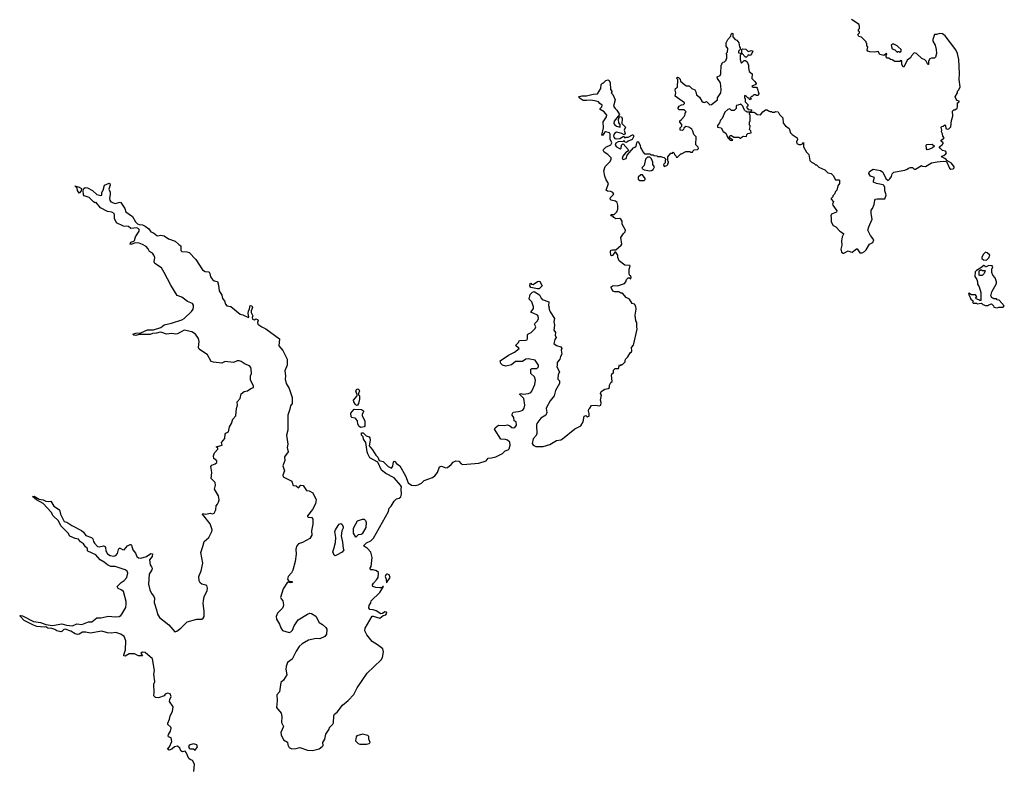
# Model space of a CAD drawing. Extents: x 2551545 to 2886624, y 315747 to 489036.
# Tile 78 of 119: x 2670760 to 2682580, y 376390 to 385342. Entities that reach past the tile are written whole.
import ezdxf

# ---------------------------------------------------------------- set-up
doc = ezdxf.new("R2010")
doc.units = 0

msp = doc.modelspace()

# ---------------------------------------------------------------- linework, layer by layer
at = {"layer": '0CON10XD'}
for points in [[(2679410, 384325), (2679365, 384310), (2679360, 384305), (2679360, 384275), (2679337, 384253), (2679305, 384250), (2679285, 384270), (2679260, 384265), (2679225, 384230), (2679192, 384155), (2679172, 384135), (2679160, 384105), (2679135, 384070), (2679135, 384050), (2679180, 384045), (2679205, 384000), (2679238, 383978), (2679260, 383925), (2679290, 383895), (2679305, 383890), (2679320, 383895), (2679280, 383925), (2679282, 383938), (2679295, 383950), (2679305, 383950), (2679335, 383930), (2679395, 383930), (2679405, 383920), (2679415, 383920), (2679433, 383937), (2679448, 383942), (2679485, 383940), (2679490, 383965), (2679500, 383975), (2679540, 383985), (2679537, 384007), (2679520, 384025), (2679528, 384055), (2679528, 384068), (2679520, 384075), (2679520, 384115), (2679530, 384125), (2679530, 384195), (2679520, 384205), (2679520, 384215), (2679530, 384230), (2679575, 384230), (2679590, 384225), (2679613, 384203), (2679655, 384200), (2679683, 384237), (2679715, 384260), (2679735, 384260), (2679748, 384248), (2679765, 384240), (2679785, 384240), (2679795, 384230), (2679827, 384233), (2679835, 384240), (2679867, 384237), (2679880, 384205), (2679920, 384165), (2679925, 384100), (2679955, 384068), (2679996, 384036), (2680012, 383985), (2680032, 383965), (2680092, 383925), (2680098, 383905), (2680086, 383875), (2680091, 383855), (2680113, 383843), (2680136, 383844), (2680158, 383852), (2680168, 383868), (2680170, 383815), (2680205, 383752), (2680234, 383724), (2680245, 383653), (2680265, 383633), (2680297, 383617), (2680315, 383600), (2680325, 383600), (2680355, 383570), (2680425, 383540), (2680463, 383503), (2680500, 383495), (2680525, 383470), (2680555, 383420), (2680595, 383420), (2680600, 383415), (2680600, 383375), (2680583, 383347), (2680570, 383295), (2680555, 383280), (2680540, 383245), (2680520, 383225), (2680520, 383215), (2680500, 383195), (2680500, 383185), (2680530, 383155), (2680518, 383132), (2680520, 383115), (2680570, 383045), (2680565, 383032), (2680504, 383006), (2680498, 382985), (2680503, 382965), (2680502, 382915), (2680525, 382870), (2680556, 382856), (2680604, 382804), (2680650, 382775), (2680650, 382765), (2680632, 382735), (2680627, 382685), (2680630, 382635), (2680617, 382585), (2680625, 382550), (2680645, 382538), (2680655, 382538), (2680705, 382568), (2680735, 382553), (2680755, 382552), (2680805, 382592), (2680815, 382590), (2680845, 382542), (2680875, 382542), (2680903, 382557), (2680923, 382577), (2680962, 382645), (2681003, 382665), (2681015, 382700), (2680975, 382750), (2680943, 382815), (2680954, 382856), (2680992, 382945), (2680980, 383015), (2680982, 383055), (2680997, 383073), (2681017, 383123), (2681024, 383176), (2681035, 383188), (2681055, 383192), (2681145, 383190), (2681162, 383235), (2681159, 383249), (2681147, 383285), (2681147, 383327), (2681137, 383347), (2681125, 383359), (2681045, 383374), (2681011, 383391), (2681008, 383405), (2681020, 383445), (2680974, 383464), (2680964, 383474), (2680954, 383496), (2680961, 383519), (2681005, 383548), (2681095, 383531), (2681121, 383511), (2681158, 383435), (2681185, 383412), (2681205, 383430), (2681225, 383460), (2681235, 383490), (2681255, 383510), (2681273, 383517), (2681385, 383537), (2681414, 383546), (2681429, 383561), (2681455, 383568), (2681476, 383566), (2681498, 383548), (2681515, 383548), (2681585, 383590), (2681595, 383582), (2681635, 383580), (2681705, 383622), (2681774, 383636), (2681845, 383643), (2681885, 383640), (2681921, 383561), (2681938, 383548), (2681965, 383553), (2681978, 383565), (2681978, 383575), (2681945, 383618), (2681890, 383650), (2681882, 383665), (2681865, 383677), (2681828, 383695), (2681830, 383705), (2681855, 383713), (2681880, 383730), (2681887, 383745), (2681875, 383763), (2681840, 383770), (2681813, 383795), (2681800, 383815), (2681835, 383838), (2681847, 383855), (2681847, 383865), (2681824, 383884), (2681822, 383895), (2681852, 383915), (2681858, 383925), (2681844, 383944), (2681840, 383970), (2681827, 383995), (2681830, 384015), (2681821, 384049), (2681825, 384058), (2681848, 384062), (2681865, 384080), (2681875, 384070), (2681878, 384035), (2681885, 384030), (2681895, 384027), (2681915, 384033), (2681940, 384055), (2681947, 384133), (2681962, 384185), (2681958, 384242), (2681975, 384260), (2681985, 384260), (2682015, 384280), (2682020, 384295), (2682018, 384342), (2682038, 384355), (2682040, 384365), (2682012, 384372), (2681992, 384415), (2682018, 384465), (2682018, 384482), (2682035, 384500), (2682052, 384535), (2682040, 384625), (2682042, 384695), (2682034, 384864), (2682018, 384935), (2682000, 384980), (2681869, 385149), (2681840, 385170), (2681805, 385176), (2681765, 385163), (2681740, 385165), (2681720, 385105), (2681722, 385085), (2681749, 385035), (2681761, 384985), (2681764, 384936), (2681755, 384890), (2681742, 384878), (2681705, 384878), (2681685, 384870), (2681668, 384842), (2681668, 384802), (2681662, 384802), (2681652, 384818), (2681640, 384845), (2681625, 384860), (2681590, 384875), (2681525, 384937), (2681497, 384943), (2681465, 384908), (2681453, 384885), (2681413, 384855), (2681375, 384770), (2681364, 384774), (2681348, 384805), (2681348, 384848), (2681335, 384850), (2681325, 384840), (2681265, 384840), (2681235, 384860), (2681213, 384863), (2681195, 384880), (2681175, 384880), (2681160, 384895), (2681160, 384915), (2681170, 384925), (2681167, 384937), (2681135, 384910), (2681085, 384922), (2681065, 384960), (2681025, 384950), (2680965, 384954), (2680940, 384965), (2680933, 384975), (2680940, 385015), (2680930, 385025), (2680930, 385055), (2680920, 385065), (2680920, 385075), (2680865, 385130), (2680835, 385140), (2680820, 385165), (2680840, 385185), (2680840, 385195), (2680830, 385205), (2680830, 385225), (2680840, 385235), (2680842, 385255), (2680838, 385285), (2680744, 385344)], [(2677223, 381077), (2677220, 381035), (2677222, 381025), (2677242, 381005), (2677242, 380975), (2677192, 380888), (2677177, 380825), (2677128, 380765), (2677084, 380685), (2677080, 380675), (2677090, 380625), (2677076, 380594), (2677015, 380557), (2676970, 380495), (2676964, 380475), (2676970, 380375), (2676961, 380349), (2676925, 380310), (2676914, 380255), (2676924, 380234), (2676955, 380217), (2677045, 380219), (2677125, 380242), (2677205, 380288), (2677255, 380299), (2677275, 380310), (2677425, 380431), (2677496, 380465), (2677524, 380515), (2677537, 380583), (2677555, 380590), (2677575, 380572), (2677595, 380580), (2677597, 380615), (2677588, 380645), (2677593, 380665), (2677605, 380678), (2677625, 380708), (2677675, 380712), (2677715, 380704), (2677737, 380715), (2677741, 380745), (2677733, 380775), (2677744, 380834), (2677733, 380855), (2677742, 380878), (2677785, 380907), (2677825, 380912), (2677840, 380925), (2677842, 380955), (2677858, 380985), (2677872, 380998), (2677863, 381075), (2677870, 381090), (2677887, 381103), (2677890, 381135), (2677908, 381152), (2677948, 381152), (2677962, 381198), (2677975, 381190), (2677985, 381200), (2677995, 381200), (2678030, 381235), (2678028, 381255), (2678035, 381270), (2678060, 381295), (2678087, 381343), (2678105, 381352), (2678110, 381365), (2678103, 381405), (2678127, 381435), (2678172, 381625), (2678167, 381655), (2678170, 381705), (2678158, 381728), (2678150, 381795), (2678159, 381865), (2678155, 381900), (2678140, 381925), (2678114, 381934), (2678082, 381985), (2678042, 382005), (2677995, 382058), (2677975, 382060), (2677953, 382073), (2677905, 382073), (2677882, 382082), (2677862, 382125), (2677862, 382135), (2677885, 382150), (2677935, 382147), (2678020, 382175), (2678037, 382195), (2678046, 382224), (2678065, 382242), (2678082, 382242), (2678095, 382232), (2678102, 382245), (2678098, 382265), (2678085, 382270), (2678078, 382285), (2678077, 382345), (2678090, 382385), (2678085, 382390), (2678024, 382394), (2677958, 382448), (2677940, 382485), (2677942, 382515), (2677915, 382550), (2677905, 382550), (2677875, 382510), (2677865, 382508), (2677858, 382515), (2677852, 382555), (2677857, 382573), (2677875, 382580), (2677915, 382580), (2677982, 382635), (2677988, 382645), (2677978, 382725), (2678008, 382775), (2678027, 382795), (2678031, 382815), (2677994, 382885), (2677992, 382922), (2677978, 382945), (2677963, 382953), (2677915, 382949), (2677893, 382965), (2677885, 382980), (2677860, 382985), (2677852, 382995), (2677865, 383002), (2677895, 383002), (2677929, 383035), (2677939, 383065), (2677940, 383115), (2677931, 383145), (2677914, 383164), (2677860, 383175), (2677848, 383185), (2677852, 383205), (2677892, 383245), (2677882, 383265), (2677855, 383280), (2677815, 383281), (2677800, 383295), (2677828, 383375), (2677799, 383419), (2677783, 383463), (2677774, 383526), (2677789, 383581), (2677843, 383637), (2677862, 383665), (2677862, 383685), (2677822, 383725), (2677775, 383753), (2677764, 383775), (2677767, 383785), (2677795, 383810), (2677855, 383839), (2677867, 383865), (2677847, 383907), (2677847, 383967), (2677840, 383985), (2677794, 383996), (2677781, 383989), (2677755, 383950), (2677750, 383955), (2677767, 384045), (2677763, 384115), (2677804, 384175), (2677808, 384195), (2677775, 384236), (2677728, 384265), (2677728, 384275), (2677748, 384295), (2677752, 384315), (2677724, 384334), (2677708, 384355), (2677682, 384365), (2677616, 384376), (2677565, 384370), (2677523, 384373), (2677487, 384395), (2677470, 384415), (2677514, 384426), (2677565, 384426), (2677645, 384447), (2677695, 384450), (2677736, 384515), (2677740, 384565), (2677755, 384580), (2677765, 384580), (2677795, 384610), (2677825, 384618), (2677835, 384610), (2677847, 384585), (2677853, 384503), (2677870, 384485), (2677870, 384475), (2677860, 384465), (2677882, 384445), (2677909, 384379), (2677890, 384305), (2677908, 384275), (2677928, 384255), (2677960, 384205), (2677895, 384122), (2677894, 384095), (2677905, 384078), (2677925, 384063), (2677967, 384053), (2677970, 384085), (2677952, 384105), (2677948, 384145), (2677962, 384178), (2677986, 384176), (2677992, 384155), (2677990, 384095), (2678032, 384052), (2678018, 384015), (2678030, 383975), (2678015, 383960), (2677987, 383977), (2677925, 383991), (2677905, 383981), (2677891, 383965), (2677888, 383945), (2677895, 383926), (2677905, 383914), (2677930, 383910), (2677964, 383916), (2678005, 383940), (2678018, 383938), (2678025, 383920), (2678035, 383930), (2678065, 383932), (2678115, 383960), (2678125, 383960), (2678132, 383945), (2678113, 383905), (2678065, 383883), (2678045, 383868), (2678025, 383870), (2678015, 383890), (2678005, 383880), (2677945, 383874), (2677915, 383858), (2677909, 383835), (2677925, 383816), (2677968, 383792), (2677980, 383800), (2677986, 383834), (2677995, 383848), (2678005, 383850), (2678064, 383785), (2678068, 383775), (2678062, 383765), (2678031, 383745), (2677999, 383705), (2677993, 383675), (2678005, 383663), (2678040, 383675), (2678054, 383716), (2678127, 383803), (2678145, 383810), (2678160, 383825), (2678168, 383865), (2678175, 383880), (2678185, 383880), (2678208, 383835), (2678212, 383802), (2678230, 383785), (2678240, 383755), (2678262, 383732), (2678325, 383730), (2678335, 383720), (2678365, 383720), (2678375, 383710), (2678407, 383707), (2678415, 383700), (2678455, 383700), (2678475, 383690), (2678498, 383688), (2678520, 383665), (2678510, 383655), (2678510, 383625), (2678490, 383605), (2678495, 383580), (2678528, 383592), (2678540, 383605), (2678540, 383615), (2678550, 383625), (2678550, 383635), (2678540, 383645), (2678540, 383695), (2678575, 383740), (2678595, 383740), (2678605, 383750), (2678618, 383738), (2678622, 383722), (2678638, 383708), (2678642, 383692), (2678655, 383690), (2678695, 383730), (2678705, 383730), (2678755, 383760), (2678805, 383760), (2678815, 383750), (2678835, 383750), (2678840, 383765), (2678855, 383780), (2678898, 383782), (2678910, 383795), (2678905, 383810), (2678878, 383838), (2678880, 383935), (2678852, 383962), (2678842, 384005), (2678829, 384029), (2678792, 384052), (2678755, 384060), (2678732, 384038), (2678730, 384025), (2678715, 384010), (2678690, 384015), (2678690, 384045), (2678710, 384065), (2678710, 384085), (2678683, 384113), (2678683, 384127), (2678706, 384144), (2678735, 384180), (2678747, 384203), (2678750, 384225), (2678760, 384235), (2678735, 384260), (2678678, 384258), (2678663, 384273), (2678663, 384285), (2678676, 384304), (2678705, 384320), (2678730, 384325), (2678740, 384335), (2678740, 384345), (2678630, 384425), (2678638, 384465), (2678627, 384495), (2678634, 384516), (2678657, 384533), (2678660, 384625), (2678650, 384635), (2678650, 384645), (2678655, 384650), (2678667, 384647), (2678687, 384627), (2678693, 384603), (2678745, 384558), (2678765, 384548), (2678797, 384547), (2678830, 384515), (2678865, 384498), (2678877, 384477), (2678885, 384440), (2678921, 384411), (2678948, 384365), (2678965, 384350), (2678982, 384348), (2679005, 384360), (2679045, 384320), (2679065, 384322), (2679135, 384380), (2679138, 384402), (2679178, 384465), (2679182, 384505), (2679172, 384585), (2679138, 384635), (2679132, 384655), (2679168, 384672), (2679177, 384693), (2679180, 384795), (2679190, 384805), (2679190, 384815), (2679205, 384830), (2679220, 384835), (2679240, 384855), (2679240, 384865), (2679250, 384875), (2679250, 384925), (2679240, 384935), (2679257, 384953), (2679262, 384995), (2679242, 385025), (2679240, 385065), (2679260, 385105), (2679298, 385142), (2679303, 385167), (2679315, 385180), (2679320, 385175), (2679320, 385135), (2679350, 385105), (2679370, 385095), (2679392, 385065), (2679402, 385015), (2679410, 385005), (2679410, 384985), (2679390, 384965), (2679390, 384945), (2679408, 384938), (2679420, 384925), (2679410, 384915), (2679410, 384865), (2679420, 384825), (2679425, 384820), (2679458, 384852), (2679475, 384852), (2679492, 384835), (2679508, 384795), (2679508, 384765), (2679518, 384718), (2679552, 384692), (2679550, 384635), (2679585, 384600), (2679600, 384575), (2679598, 384562), (2679550, 384545), (2679565, 384530), (2679605, 384530), (2679615, 384520), (2679632, 384455), (2679627, 384433), (2679605, 384430), (2679595, 384440), (2679575, 384440), (2679555, 384420), (2679545, 384420), (2679530, 384405), (2679540, 384395), (2679535, 384380), (2679522, 384382), (2679518, 384398), (2679505, 384400), (2679478, 384428), (2679465, 384430), (2679460, 384425), (2679460, 384405), (2679470, 384395), (2679470, 384355), (2679500, 384325), (2679500, 384305), (2679490, 384295), (2679490, 384285), (2679500, 384275), (2679502, 384262), (2679545, 384260), (2679550, 384255), (2679530, 384230), (2679495, 384230), (2679485, 384240), (2679472, 384242), (2679460, 384255), (2679440, 384305), (2679415, 384330), (2679410, 384325)], [(2679485, 384890), (2679475, 384890), (2679428, 384938), (2679428, 384982), (2679438, 384992), (2679477, 384987), (2679505, 384960), (2679545, 384970), (2679560, 384965), (2679548, 384935), (2679528, 384912), (2679505, 384920), (2679498, 384902), (2679485, 384890)], [(2681325, 384950), (2681340, 384965), (2681340, 384985), (2681304, 385014), (2681295, 385028), (2681255, 385048), (2681233, 385047), (2681220, 385035), (2681233, 384993), (2681265, 384980), (2681295, 384950), (2681305, 384960), (2681315, 384960), (2681325, 384950)], [(2681655, 383778), (2681645, 383790), (2681642, 383835), (2681650, 383845), (2681715, 383847), (2681740, 383825), (2681716, 383804), (2681675, 383782), (2681655, 383778)], [(2678325, 383528), (2678345, 383530), (2678366, 383544), (2678380, 383575), (2678362, 383605), (2678362, 383632), (2678345, 383670), (2678325, 383690), (2678295, 383690), (2678273, 383667), (2678257, 383593), (2678231, 383569), (2678228, 383555), (2678255, 383538), (2678325, 383528)], [(2678205, 383410), (2678255, 383412), (2678268, 383422), (2678270, 383435), (2678237, 383477), (2678215, 383478), (2678185, 383452), (2678184, 383425), (2678205, 383410)], [(2671475, 383260), (2671455, 383290), (2671448, 383318), (2671422, 383348), (2671475, 383332), (2671500, 383315), (2671498, 383285), (2671475, 383260)], [(2671527, 383303), (2671530, 383315), (2671545, 383328), (2671575, 383323), (2671635, 383292), (2671685, 383241), (2671735, 383229), (2671746, 383235), (2671748, 383265), (2671764, 383295), (2671777, 383353), (2671835, 383377), (2671844, 383374), (2671848, 383355), (2671831, 383305), (2671845, 383272), (2671848, 383245), (2671838, 383195), (2671841, 383175), (2671854, 383155), (2671905, 383136), (2671965, 383151), (2671975, 383147), (2672021, 383075), (2672036, 383036), (2672115, 382980), (2672151, 382915), (2672175, 382891), (2672195, 382881), (2672235, 382877), (2672265, 382864), (2672311, 382831), (2672335, 382793), (2672365, 382783), (2672405, 382750), (2672415, 382747), (2672455, 382756), (2672495, 382747), (2672545, 382711), (2672625, 382681), (2672671, 382641), (2672693, 382625), (2672695, 382570), (2672705, 382557), (2672766, 382556), (2672795, 382545), (2672875, 382463), (2672955, 382340), (2672985, 382319), (2673025, 382316), (2673035, 382310), (2673043, 382295), (2673050, 382255), (2673075, 382223), (2673095, 382206), (2673135, 382198), (2673147, 382155), (2673154, 382085), (2673187, 382035), (2673195, 381996), (2673218, 381968), (2673231, 381925), (2673245, 381908), (2673295, 381899), (2673405, 381806), (2673440, 381800), (2673505, 381767), (2673510, 381775), (2673503, 381815), (2673506, 381844), (2673520, 381870), (2673525, 381910), (2673545, 381906), (2673556, 381885), (2673537, 381845), (2673539, 381825), (2673558, 381785), (2673550, 381765), (2673554, 381745), (2673575, 381739), (2673595, 381750), (2673615, 381743), (2673621, 381735), (2673613, 381705), (2673617, 381685), (2673665, 381655), (2673715, 381630), (2673878, 381508), (2673870, 381425), (2673920, 381370), (2673971, 381265), (2673972, 381195), (2673942, 381125), (2673951, 381065), (2673945, 381025), (2673960, 380975), (2673994, 380915), (2674015, 380855), (2674029, 380805), (2674032, 380755), (2674029, 380735), (2674011, 380705), (2674004, 380666), (2673980, 380595), (2673978, 380412), (2673964, 380355), (2673977, 380245), (2673972, 380205), (2673983, 380155), (2673940, 380095), (2673941, 380051), (2673920, 379985), (2673939, 379925), (2673919, 379875), (2673924, 379855), (2674018, 379805), (2674031, 379791), (2674038, 379755), (2674045, 379748), (2674077, 379747), (2674105, 379722), (2674135, 379752), (2674165, 379750), (2674205, 379688), (2674235, 379684), (2674280, 379660), (2674319, 379575), (2674311, 379529), (2674275, 379459), (2674214, 379385), (2674214, 379375), (2674225, 379367), (2674266, 379366), (2674280, 379345), (2674280, 379285), (2674264, 379205), (2674268, 379152), (2674245, 379112), (2674155, 379063), (2674105, 379048), (2674086, 379025), (2674074, 378985), (2674079, 378925), (2674068, 378835), (2674037, 378733), (2674022, 378702), (2673982, 378655), (2673973, 378623), (2673992, 378602), (2674030, 378595), (2674032, 378585), (2674005, 378580), (2673975, 378590), (2673921, 378509), (2673890, 378405), (2673897, 378387), (2673917, 378365), (2673926, 378316), (2673923, 378297), (2673914, 378275), (2673855, 378216), (2673840, 378175), (2673842, 378145), (2673880, 378085), (2673895, 378040), (2673915, 378007), (2673995, 377986), (2674015, 377992), (2674035, 378014), (2674053, 378065), (2674102, 378138), (2674215, 378205), (2674245, 378215), (2674265, 378211), (2674315, 378182), (2674356, 378106), (2674395, 378082), (2674435, 378044), (2674447, 378025), (2674444, 377966), (2674425, 377936), (2674365, 377910), (2674319, 377911), (2674228, 377892), (2674150, 377850), (2674115, 377815), (2674078, 377762), (2674031, 377665), (2673975, 377624), (2673957, 377575), (2673955, 377545), (2673968, 377475), (2673925, 377413), (2673893, 377385), (2673877, 377273), (2673846, 377234), (2673849, 377165), (2673843, 377085), (2673897, 377017), (2673905, 376975), (2673904, 376905), (2673927, 376855), (2673896, 376785), (2673898, 376755), (2673925, 376694), (2673976, 376666), (2673978, 376635), (2673993, 376605), (2674025, 376589), (2674080, 376590), (2674105, 376601), (2674125, 376602), (2674215, 376572), (2674275, 376567), (2674355, 376586), (2674392, 376615), (2674402, 376628), (2674400, 376665), (2674423, 376705), (2674434, 376765), (2674474, 376825), (2674479, 376845), (2674520, 376885), (2674529, 376901), (2674532, 376985), (2674538, 377002), (2674571, 377029), (2674635, 377112), (2674703, 377167), (2674772, 377238), (2674812, 377318), (2674933, 377495), (2675101, 377655), (2675117, 377685), (2675128, 377752), (2675119, 377789), (2675057, 377837), (2674991, 377875), (2674927, 377955), (2674902, 378005), (2674909, 378035), (2674991, 378179), (2675005, 378182), (2675085, 378157), (2675123, 378187), (2675155, 378197), (2675169, 378215), (2675165, 378227), (2675145, 378234), (2675115, 378212), (2675095, 378208), (2675040, 378245), (2675005, 378257), (2674965, 378260), (2674951, 378281), (2674955, 378308), (2674975, 378342), (2674980, 378365), (2675084, 378465), (2675128, 378535), (2675120, 378535), (2675105, 378520), (2675085, 378520), (2675034, 378524), (2674998, 378538), (2674996, 378555), (2675006, 378575), (2675044, 378615), (2675062, 378645), (2675069, 378695), (2675066, 378706), (2675043, 378723), (2675005, 378736), (2674975, 378738), (2674966, 378745), (2674966, 378755), (2674980, 378775), (2674982, 378812), (2674991, 378885), (2674975, 378950), (2674934, 378994), (2674888, 379025), (2674925, 379061), (2674975, 379086), (2675009, 379115), (2675186, 379435), (2675195, 379477), (2675220, 379500), (2675255, 379561), (2675283, 379587), (2675317, 379595), (2675335, 379614), (2675344, 379646), (2675340, 379705), (2675343, 379735), (2675333, 379755), (2675255, 379841), (2675154, 379894), (2675104, 379934), (2675059, 380029), (2674965, 380082), (2674940, 380130), (2674930, 380155), (2674914, 380265), (2674886, 380305), (2674882, 380332), (2674863, 380355), (2674862, 380375), (2674865, 380380), (2674885, 380380), (2674920, 380345), (2674955, 380332), (2674965, 380320), (2674969, 380295), (2674954, 380225), (2674997, 380177), (2675035, 380115), (2675061, 380091), (2675075, 380048), (2675125, 380036), (2675185, 379976), (2675225, 379959), (2675240, 379980), (2675248, 380035), (2675255, 380042), (2675265, 380038), (2675283, 380015), (2675324, 379984), (2675393, 379865), (2675425, 379781), (2675465, 379754), (2675515, 379751), (2675545, 379756), (2675584, 379776), (2675615, 379808), (2675715, 379846), (2675745, 379864), (2675774, 379905), (2675798, 379975), (2675825, 379980), (2675875, 379963), (2675895, 379966), (2675940, 380000), (2675965, 380030), (2675996, 380046), (2676032, 380042), (2676058, 380008), (2676081, 380001), (2676273, 380017), (2676358, 380045), (2676385, 380079), (2676425, 380081), (2676475, 380095), (2676557, 380133), (2676586, 380164), (2676625, 380176), (2676635, 380188), (2676648, 380235), (2676645, 380270), (2676615, 380293), (2676592, 380302), (2676535, 380307), (2676458, 380425), (2676467, 380443), (2676507, 380473), (2676575, 380470), (2676615, 380478), (2676645, 380467), (2676666, 380446), (2676685, 380440), (2676703, 380445), (2676724, 380475), (2676722, 380512), (2676698, 380525), (2676694, 380565), (2676672, 380595), (2676671, 380605), (2676685, 380628), (2676749, 380639), (2676782, 380645), (2676800, 380655), (2676815, 380677), (2676823, 380713), (2676811, 380795), (2676762, 380845), (2676775, 380852), (2676805, 380846), (2676870, 380855), (2676898, 380865), (2676910, 380880), (2676945, 380962), (2676954, 381015), (2676942, 381052), (2676896, 381095), (2676898, 381145), (2676907, 381153), (2676970, 381155), (2676987, 381175), (2676987, 381195), (2676950, 381255), (2676865, 381269), (2676835, 381264), (2676795, 381238), (2676714, 381236), (2676665, 381198), (2676595, 381182), (2676554, 381194), (2676537, 381215), (2676528, 381245), (2676626, 381314), (2676702, 381348), (2676758, 381392), (2676750, 381405), (2676735, 381408), (2676721, 381421), (2676718, 381435), (2676745, 381462), (2676761, 381489), (2676838, 381492), (2676853, 381497), (2676858, 381512), (2676857, 381553), (2676862, 381565), (2676900, 381585), (2676948, 381635), (2676958, 381655), (2676942, 381685), (2676944, 381696), (2676975, 381728), (2676988, 381755), (2676984, 381784), (2676975, 381793), (2676925, 381820), (2676900, 381825), (2676900, 381835), (2676927, 381875), (2676927, 381895), (2676909, 381955), (2676878, 381985), (2676889, 382041), (2676915, 382072), (2676935, 382078), (2677000, 382040), (2677019, 381999), (2677034, 381984), (2677112, 381955), (2677110, 381905), (2677120, 381895), (2677112, 381888), (2677118, 381865), (2677128, 381835), (2677179, 381755), (2677171, 381715), (2677179, 381675), (2677171, 381615), (2677192, 381585), (2677190, 381555), (2677200, 381525), (2677185, 381500), (2677174, 381454), (2677205, 381430), (2677255, 381412), (2677268, 381395), (2677260, 381375), (2677267, 381325), (2677251, 381299), (2677246, 381264), (2677211, 381225), (2677213, 381195), (2677208, 381175), (2677240, 381115), (2677223, 381077)], [(2672850, 376315), (2672858, 376405), (2672836, 376446), (2672805, 376458), (2672792, 376472), (2672760, 376545), (2672748, 376558), (2672715, 376553), (2672695, 376563), (2672682, 376595), (2672655, 376620), (2672619, 376611), (2672585, 376583), (2672555, 376570), (2672533, 376583), (2672559, 376611), (2672588, 376675), (2672578, 376718), (2672545, 376732), (2672541, 376741), (2672545, 376760), (2672572, 376798), (2672580, 376835), (2672575, 376848), (2672539, 376879), (2672537, 376895), (2672559, 376945), (2672566, 376985), (2672596, 377035), (2672603, 377093), (2672560, 377155), (2672562, 377178), (2672580, 377215), (2672565, 377247), (2672534, 377256), (2672507, 377243), (2672495, 377222), (2672425, 377199), (2672392, 377205), (2672369, 377225), (2672376, 377265), (2672372, 377365), (2672381, 377395), (2672369, 377485), (2672377, 377527), (2672356, 377666), (2672267, 377745), (2672235, 377750), (2672214, 377735), (2672236, 377704), (2672185, 377706), (2672137, 377727), (2672105, 377730), (2672075, 377728), (2672025, 377701), (2672011, 377705), (2672009, 377715), (2672030, 377775), (2672034, 377885), (2672016, 377936), (2671975, 377965), (2671913, 377983), (2671863, 377977), (2671815, 377980), (2671745, 378000), (2671605, 377975), (2671555, 377988), (2671515, 377987), (2671475, 377963), (2671455, 377960), (2671425, 377968), (2671375, 377999), (2671305, 378026), (2671288, 378022), (2671266, 377995), (2671255, 377993), (2671205, 378004), (2671180, 378020), (2671145, 378032), (2671098, 378038), (2671072, 378052), (2671052, 378048), (2670965, 378058), (2670925, 378072), (2670815, 378128), (2670760, 378185), (2670771, 378189), (2670795, 378184), (2670925, 378115), (2671010, 378105), (2671075, 378079), (2671155, 378070), (2671265, 378087), (2671321, 378071), (2671395, 378065), (2671445, 378087), (2671505, 378082), (2671585, 378112), (2671625, 378111), (2671685, 378159), (2671735, 378159), (2671825, 378180), (2671905, 378173), (2671955, 378177), (2671975, 378188), (2671986, 378206), (2672033, 378285), (2672040, 378325), (2672038, 378355), (2672008, 378475), (2671977, 378497), (2671941, 378511), (2671931, 378535), (2671979, 378585), (2672015, 378610), (2672045, 378645), (2672058, 378695), (2672052, 378722), (2672028, 378738), (2671905, 378777), (2671855, 378776), (2671815, 378795), (2671775, 378830), (2671728, 378858), (2671676, 378916), (2671580, 378960), (2671574, 378965), (2671576, 378985), (2671570, 378995), (2671551, 379011), (2671525, 379047), (2671491, 379071), (2671465, 379104), (2671425, 379114), (2671362, 379142), (2671343, 379175), (2671253, 379263), (2671225, 379325), (2671161, 379385), (2671139, 379429), (2671042, 379532), (2670960, 379575), (2670912, 379615), (2670935, 379620), (2670994, 379584), (2671042, 379575), (2671075, 379561), (2671105, 379556), (2671135, 379560), (2671170, 379500), (2671236, 379455), (2671248, 379405), (2671295, 379316), (2671325, 379307), (2671385, 379267), (2671500, 379210), (2671525, 379189), (2671555, 379150), (2671623, 379123), (2671637, 379107), (2671645, 379078), (2671659, 379055), (2671696, 379016), (2671715, 379012), (2671765, 379024), (2671779, 379019), (2671790, 379005), (2671796, 378965), (2671815, 378930), (2671847, 378907), (2671891, 378899), (2671915, 378909), (2671935, 378934), (2671945, 378980), (2671955, 378998), (2671965, 378998), (2671995, 378979), (2672015, 378976), (2672055, 379026), (2672085, 379042), (2672095, 379040), (2672101, 379031), (2672120, 378975), (2672151, 378935), (2672165, 378898), (2672185, 378881), (2672215, 378878), (2672284, 378896), (2672335, 378931), (2672355, 378930), (2672352, 378895), (2672320, 378855), (2672328, 378795), (2672344, 378774), (2672349, 378755), (2672345, 378738), (2672316, 378685), (2672305, 378565), (2672321, 378495), (2672342, 378452), (2672368, 378425), (2672378, 378395), (2672376, 378345), (2672404, 378256), (2672413, 378205), (2672439, 378165), (2672551, 378075), (2672623, 377993), (2672645, 378000), (2672695, 378038), (2672769, 378111), (2672885, 378143), (2672945, 378146), (2672963, 378157), (2672974, 378176), (2672975, 378240), (2672962, 378332), (2672965, 378365), (2672975, 378415), (2673010, 378485), (2673016, 378515), (2673005, 378547), (2672994, 378554), (2672945, 378564), (2672925, 378581), (2672913, 378605), (2672912, 378655), (2672939, 378725), (2672957, 378815), (2672934, 378945), (2672960, 379015), (2672974, 379076), (2673029, 379125), (2673068, 379195), (2673072, 379215), (2673045, 379288), (2672970, 379385), (2672953, 379405), (2672958, 379412), (2672995, 379404), (2673045, 379416), (2673075, 379409), (2673096, 379415), (2673114, 379455), (2673117, 379503), (2673136, 379525), (2673145, 379548), (2673153, 379577), (2673148, 379625), (2673100, 379705), (2673110, 379755), (2673106, 379785), (2673058, 379835), (2673066, 379905), (2673054, 379976), (2673065, 379992), (2673105, 380009), (2673128, 380025), (2673128, 380045), (2673092, 380072), (2673086, 380105), (2673098, 380142), (2673138, 380185), (2673137, 380197), (2673120, 380215), (2673192, 380235), (2673184, 380265), (2673222, 380315), (2673227, 380365), (2673235, 380377), (2673268, 380395), (2673277, 380455), (2673304, 380495), (2673318, 380545), (2673353, 380585), (2673361, 380675), (2673376, 380715), (2673370, 380755), (2673408, 380792), (2673420, 380850), (2673453, 380877), (2673496, 380884), (2673535, 380913), (2673566, 380925), (2673568, 380945), (2673531, 381015), (2673532, 381065), (2673541, 381095), (2673539, 381145), (2673533, 381165), (2673517, 381187), (2673466, 381206), (2673419, 381239), (2673395, 381246), (2673370, 381245), (2673325, 381227), (2673225, 381236), (2673185, 381216), (2673085, 381229), (2673058, 381238), (2673015, 381316), (2672914, 381385), (2672907, 381405), (2672916, 381476), (2672907, 381515), (2672870, 381565), (2672825, 381595), (2672735, 381614), (2672655, 381571), (2672635, 381566), (2672585, 381574), (2672524, 381566), (2672467, 381585), (2672445, 381589), (2672403, 381577), (2672355, 381575), (2672325, 381563), (2672195, 381560), (2672155, 381550), (2672130, 381555), (2672120, 381565), (2672155, 381580), (2672215, 381584), (2672295, 381617), (2672365, 381618), (2672455, 381647), (2672495, 381678), (2672583, 381697), (2672705, 381737), (2672735, 381756), (2672822, 381838), (2672842, 381865), (2672848, 381895), (2672846, 381916), (2672835, 381935), (2672775, 381959), (2672705, 382009), (2672651, 382031), (2672576, 382155), (2672495, 382305), (2672464, 382364), (2672381, 382415), (2672373, 382435), (2672381, 382485), (2672372, 382515), (2672355, 382537), (2672320, 382560), (2672302, 382592), (2672277, 382617), (2672235, 382644), (2672195, 382660), (2672149, 382661), (2672095, 382641), (2672088, 382645), (2672095, 382671), (2672129, 382681), (2672138, 382692), (2672150, 382735), (2672196, 382804), (2672194, 382825), (2672165, 382841), (2672096, 382836), (2672067, 382857), (2672005, 382862), (2671921, 382901), (2671900, 382955), (2671900, 382995), (2671893, 383013), (2671865, 383031), (2671815, 383040), (2671732, 383082), (2671680, 383145), (2671665, 383142), (2671645, 383153), (2671595, 383206), (2671535, 383228), (2671527, 383237), (2671522, 383285), (2671527, 383303)], [(2682365, 382454), (2682396, 382484), (2682406, 382515), (2682375, 382541), (2682355, 382549), (2682326, 382524), (2682310, 382485), (2682312, 382475), (2682329, 382459), (2682365, 382454)], [(2682495, 381882), (2682515, 381890), (2682565, 381890), (2682580, 381905), (2682520, 381975), (2682495, 381980), (2682485, 381990), (2682455, 381990), (2682445, 382000), (2682435, 382000), (2682420, 382025), (2682430, 382075), (2682488, 382175), (2682488, 382195), (2682472, 382242), (2682442, 382275), (2682430, 382305), (2682432, 382345), (2682442, 382375), (2682435, 382388), (2682395, 382390), (2682355, 382370), (2682348, 382388), (2682335, 382390), (2682298, 382362), (2682245, 382332), (2682230, 382315), (2682228, 382258), (2682252, 382222), (2682260, 382195), (2682258, 382165), (2682278, 382135), (2682300, 382065), (2682298, 381972), (2682285, 381970), (2682275, 381980), (2682242, 381992), (2682240, 382005), (2682250, 382015), (2682235, 382040), (2682185, 382040), (2682155, 382060), (2682150, 382045), (2682160, 382035), (2682180, 381985), (2682208, 381968), (2682200, 381955), (2682205, 381940), (2682245, 381940), (2682255, 381930), (2682305, 381940), (2682323, 381923), (2682355, 381910), (2682385, 381910), (2682395, 381920), (2682425, 381930), (2682450, 381905), (2682455, 381890), (2682495, 381882)], [(2682315, 382270), (2682285, 382270), (2682280, 382275), (2682280, 382325), (2682295, 382340), (2682305, 382340), (2682315, 382330), (2682345, 382330), (2682350, 382325), (2682337, 382293), (2682315, 382270)], [(2676975, 382110), (2676895, 382128), (2676884, 382145), (2676890, 382175), (2676895, 382180), (2676906, 382166), (2676925, 382162), (2676975, 382200), (2676993, 382203), (2677005, 382198), (2677032, 382145), (2676995, 382111), (2676975, 382110)], [(2674805, 380710), (2674792, 380722), (2674770, 380755), (2674767, 380775), (2674810, 380825), (2674810, 380845), (2674794, 380875), (2674805, 380902), (2674819, 380909), (2674832, 380902), (2674839, 380885), (2674828, 380855), (2674828, 380838), (2674838, 380825), (2674838, 380785), (2674826, 380734), (2674815, 380712), (2674805, 380710)], [(2674857, 380447), (2674835, 380458), (2674820, 380485), (2674814, 380524), (2674795, 380548), (2674785, 380557), (2674746, 380566), (2674739, 380575), (2674734, 380616), (2674774, 380666), (2674862, 380662), (2674886, 380646), (2674886, 380634), (2674872, 380605), (2674872, 380585), (2674903, 380527), (2674903, 380465), (2674895, 380452), (2674857, 380447)], [(2674795, 379130), (2674769, 379175), (2674768, 379235), (2674815, 379323), (2674874, 379346), (2674895, 379343), (2674910, 379330), (2674921, 379305), (2674915, 379243), (2674872, 379168), (2674859, 379161), (2674824, 379156), (2674795, 379130)], [(2674546, 378906), (2674535, 378911), (2674518, 378952), (2674533, 378987), (2674553, 379065), (2674554, 379125), (2674544, 379195), (2674552, 379218), (2674585, 379270), (2674597, 379285), (2674615, 379293), (2674626, 379285), (2674643, 379255), (2674643, 379235), (2674626, 379204), (2674620, 379145), (2674637, 379067), (2674644, 378994), (2674652, 378975), (2674630, 378950), (2674565, 378911), (2674546, 378906)], [(2675165, 378582), (2675209, 378645), (2675197, 378675), (2675175, 378686), (2675165, 378686), (2675154, 378675), (2675147, 378655), (2675160, 378625), (2675165, 378582)], [(2674845, 376642), (2674925, 376644), (2674955, 376650), (2674969, 376665), (2674953, 376705), (2674950, 376735), (2674938, 376748), (2674875, 376762), (2674808, 376742), (2674798, 376732), (2674790, 376685), (2674825, 376650), (2674845, 376642)], [(2672865, 376570), (2672895, 376610), (2672885, 376637), (2672845, 376646), (2672805, 376637), (2672795, 376628), (2672788, 376615), (2672794, 376594), (2672805, 376588), (2672845, 376588), (2672865, 376570)]]:
    msp.add_lwpolyline(points, dxfattribs=at)

doc.saveas('drawing.dxf')
